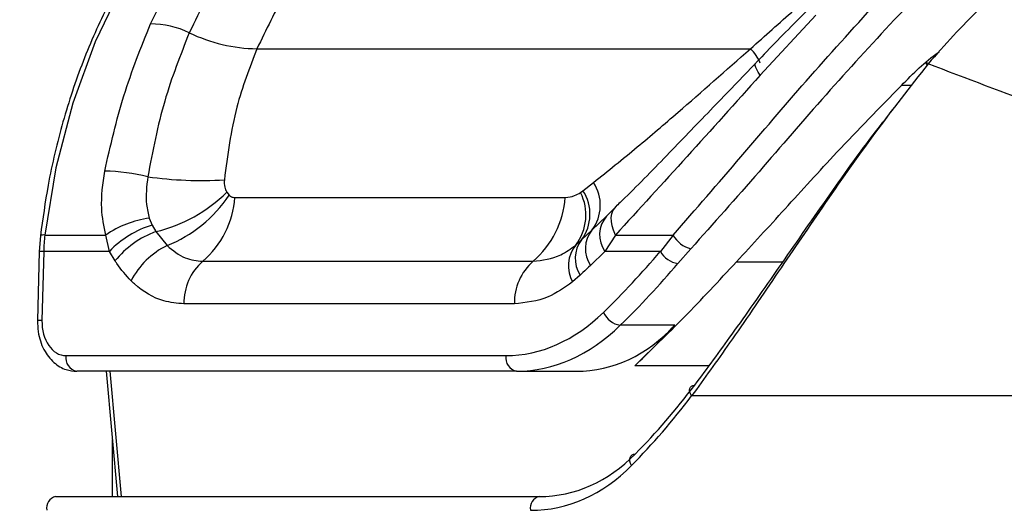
# Paper-space layout '3M DUO In Ground Anchor' of a CAD drawing. Header units: millimetres. Extents: x 10 to 10335, y 20 to 7920.
# Tile 32 of 116: x 3648 to 3687, y 2809 to 2829. Entities that reach past the tile are written whole.
import ezdxf

# ---------------------------------------------------------------- set-up
doc = ezdxf.new("R2010")
doc.units = ezdxf.units.MM
doc.layers.add('COMPONENT_GEOMETRY', color=7, linetype='Continuous')
doc.styles.add('SLDTEXTSTYLE0', font='TXT', dxfattribs={"width": 0.75})
doc.dimstyles.new('SLDDIMSTYLE1', dxfattribs={"dimtxt": 75, "dimasz": 3.302, "dimexe": 0, "dimexo": 0.0625, "dimgap": 18.75, "dimtad": 0, "dimtih": 1, "dimtoh": 1, "dimdec": 0, "dimrnd": 1e-09, "dimzin": 12, "dimdsep": 46, "dimtxsty": 'SLDTEXTSTYLE0', "dimsah": 1, "dimcen": 0.09, "dimadec": 0, "dimazin": 3, "dimtfac": 1, "dimtdec": 0, "dimtofl": 0, "dimtmove": 0, "dimatfit": 3, "dimfxl": 1, "dimfrac": 2, "dimtolj": 1, "dimtzin": 12, "dimarcsym": 0})

# ---------------------------------------------------------------- blocks, each defined once
blk = doc.blocks.new('_D_22')
at = {"layer": 'COMPONENT_GEOMETRY', "color": 7}
for p, q in [((639.005, 3169.172), (6134.314, 3169.172)), ((6131.139, 3169.172), (6131.139, 2114.817)), ((6131.139, 941.399), (6131.139, 1995.754)), ((3715.959, 941.399), (6134.314, 941.399))]:
    blk.add_line(p, q, dxfattribs=at)
for points in [[(6131.139, 3169.172), (6130.631, 3165.87), (6131.647, 3165.87)], [(6131.139, 941.399), (6131.647, 944.701), (6130.631, 944.701)]]:
    blk.add_solid(points, dxfattribs=at)
at = {"layer": 'COMPONENT_GEOMETRY', "color": 7, "insert": (6020.306, 2092.434), "char_height": 75, "attachment_point": 1, "style": 'SLDTEXTSTYLE0'}
blk.add_mtext('2228', dxfattribs=at)

psp = doc.layouts.new('3M DUO In Ground Anchor')

# ---------------------------------------------------------------- linework, layer by layer
at = {"color": 7, "linetype": 'Continuous', "lineweight": 25}
for p, q in [((3679.231, 2829.063), (3677.02, 2826.682)), ((3657.012, 2827.732), (3676.634, 2827.732)), ((3669.879, 2822.019), (3669.975, 2822.089)), ((3669.975, 2822.089), (3670.393, 2822.417)), ((3655.811, 2822.03), (3655.905, 2821.913)), ((3656.133, 2821.823), (3669.27, 2821.823)), ((3670.911, 2821.081), (3671.311, 2821.47)), ((3652.732, 2820.998), (3652.844, 2820.726)), ((3670.331, 2820.523), (3670.911, 2821.081)), ((3652.844, 2820.726), (3652.996, 2820.463)), ((3669.918, 2820.132), (3670.331, 2820.523)), ((3648.402, 2820.298), (3648.358, 2819.669)), ((3648.58, 2820.327), (3650.999, 2820.327)), ((3651.144, 2819.675), (3650.999, 2820.327)), ((3652.996, 2820.463), (3653.438, 2819.908)), ((3669.685, 2819.926), (3669.918, 2820.132)), ((3671.261, 2820.327), (3670.844, 2819.675)), ((3671.261, 2820.327), (3673.56, 2820.327)), ((3673.56, 2820.327), (3673.05, 2819.675)), ((3673.75, 2819.199), (3674.261, 2819.78)), ((3648.358, 2819.669), (3648.29, 2816.926)), ((3648.533, 2819.675), (3648.466, 2816.932)), ((3651.144, 2819.675), (3648.533, 2819.675)), ((3651.369, 2819.297), (3651.144, 2819.675)), ((3670.844, 2819.675), (3670.269, 2819.119)), ((3673.05, 2819.675), (3670.844, 2819.675)), ((3654.857, 2819.283), (3667.993, 2819.283)), ((3669.866, 2818.736), (3669.555, 2818.463)), ((3667.247, 2817.59), (3654.111, 2817.59)), ((3673.621, 2816.741), (3671.457, 2816.741)), ((3649.421, 2815.532), (3666.913, 2815.532)), ((3667.337, 2814.911), (3649.845, 2814.911)), ((3651.013, 2814.911), (3651.472, 2809.931)), ((3667.337, 2814.911), (3669.712, 2814.911)), ((3702.713, 2813.931), (3674.295, 2813.931)), ((3649.008, 2809.931), (3668.241, 2809.931))]:
    psp.add_line(p, q, dxfattribs=at)
at = {"color": 8, "linetype": 'Continuous', "lineweight": 25}
for p, q in [((3683.045, 2826.269), (3682.632, 2826.269)), ((3676.078, 2819.262), (3677.925, 2819.262)), ((3674.982, 2815.129), (3672.03, 2815.129)), ((3651.159, 2814.911), (3651.618, 2809.931)), ((3651.265, 2809.931), (3651.265, 2812.182))]:
    psp.add_line(p, q, dxfattribs=at)
at = {"color": 7, "linetype": 'Continuous', "lineweight": 25, "flags": 128}
for points in [[(3657.734, 2836.933), (3656.009, 2835.681), (3654.408, 2834.136), (3652.954, 2832.323), (3651.67, 2830.27), (3650.575, 2828.007), (3649.686, 2825.571), (3649.018, 2822.997), (3648.58, 2820.327)], [(3683.698, 2827.134), (3683.66, 2827.155), (3683.631, 2827.168), (3683.612, 2827.173), (3683.603, 2827.168), (3683.605, 2827.155), (3683.617, 2827.134), (3683.64, 2827.105), (3683.658, 2827.084)], [(3671.261, 2820.327), (3671.186, 2820.516), (3671.132, 2820.696), (3671.103, 2820.866), (3671.097, 2821.023), (3671.116, 2821.164), (3671.158, 2821.286), (3671.223, 2821.389), (3671.311, 2821.47)], [(3674.295, 2813.931), (3674.25, 2814.009), (3674.222, 2814.086), (3674.211, 2814.159), (3674.219, 2814.223), (3674.245, 2814.278), (3674.288, 2814.32), (3674.346, 2814.347), (3674.417, 2814.36)], [(3671.904, 2811.164), (3671.865, 2811.249), (3671.843, 2811.333), (3671.838, 2811.412), (3671.851, 2811.482), (3671.881, 2811.541), (3671.928, 2811.586), (3671.988, 2811.615), (3672.059, 2811.627)]]:
    psp.add_lwpolyline(points, dxfattribs=at)
at = {"color": 8, "linetype": 'Continuous', "lineweight": 25, "flags": 128}
psp.add_lwpolyline([(3677.02, 2826.682), (3676.944, 2826.8), (3676.886, 2826.904), (3676.846, 2826.994), (3676.825, 2827.068), (3676.823, 2827.125), (3676.84, 2827.164), (3676.843, 2827.167)], dxfattribs=at)
at = {"color": 7, "linetype": 'Continuous', "lineweight": 25}
for centre, radius, start, end in [((3652.738, 2825.008), 3.717, 64.7507, 89.311), ((3657.129, 2834.211), 6.48, 244.3422, 268.9633), ((3650.783, 2814.965), 7.91, 76.1861, 88.7254), ((3654.809, 2837.66), 15.165, 261.8954, 273.4297), ((3668.531, 2821.151), 1.722, 323.7063, 33.0021), ((3669.027, 2821.514), 1.638, 322.7637, 33.4535), ((3651.577, 2826.321), 6.028, 283.6228, 314.6202), ((3651.482, 2824.835), 5.301, 291.6472, 326.5482), ((3652.46, 2822.078), 3.682, 310.6113, 356.0244), ((3665.596, 2822.078), 3.682, 310.6113, 356.0244), ((3668.127, 2821.126), 1.966, 322.4134, 27.0046), ((3653.272, 2817.032), 4.003, 97.7509, 124.5984), ((3671.778, 2820.335), 1.143, 139.2898, 215.2617), ((3654.027, 2816.909), 3.995, 107.2196, 136.184), ((3671.249, 2819.779), 1.181, 140.9757, 213.9524), ((3655.545, 2819.503), 7.013, 173.2554, 178.5931), ((3654.247, 2816.996), 3.685, 109.8399, 141.3621), ((3670.861, 2819.397), 1.195, 142.082, 213.5904), ((3674.526, 2820.843), 1.095, 208.1077, 255.9942), ((3654.826, 2817.064), 3.165, 116.0159, 152.8454), ((3670.712, 2819.098), 1.32, 141.0868, 208.7477), ((3673.886, 2820.15), 0.961, 209.6141, 261.8794), ((3656.303, 2817.635), 2.193, 131.2699, 181.1866), ((3669.44, 2817.635), 2.193, 131.2699, 181.1866), ((3671.592, 2817.61), 0.879, 204.0175, 261.1947), ((3649.956, 2815.442), 0.543, 170.4644, 258.1896), ((3667.448, 2815.442), 0.543, 170.4644, 258.1896), ((3649.108, 2809.48), 0.462, 102.4802, 192.1143), ((3668.341, 2809.48), 0.462, 102.4802, 192.1143)]:
    psp.add_arc(centre, radius, start, end, dxfattribs=at)
at = {"color": 8, "linetype": 'Continuous', "lineweight": 25}
for centre, radius, start, end in [((3675.538, 2826.568), 1.599, 21.8386, 46.7274), ((3648.53, 2820.07), 0.261, 79.0408, 119.2381), ((3648.482, 2818.618), 1.059, 87.2326, 96.7603), ((3648.415, 2815.873), 1.06, 87.2351, 96.7559)]:
    psp.add_arc(centre, radius, start, end, dxfattribs=at)
at = {"color": 7, "linetype": 'Continuous', "lineweight": 25}
for centre, major_axis, ratio, start_param, end_param in [((3654.439, 2851.714), (2.079, 42.156), 0.706247, 3.791069, 3.884624), ((3654.863, 2851.693), (2.079, 42.757), 0.70627, 3.790584, 3.884138), ((3667.145, 2824.932), (0.463, 9.394), 0.706247, 3.176414, 3.791069), ((3649.456, 2816.932), (0.069, 1.399), 0.706247, 1.605618, 3.176414), ((3667.569, 2824.911), (0.463, 9.995), 0.706346, 3.174336, 3.788991), ((3668.789, 2824.911), (-1.8, 9.921), 0.695466, 3.016047, 3.630702), ((3652.952, 2851.693), (-7.703, 42.445), 0.695466, 3.561945, 3.630702), ((3654.499, 2843.931), (-5.311, 38.722), 0.700456, 3.636695, 3.752988), ((3654.147, 2843.883), (-5.313, 39.224), 0.700621, 3.63786, 3.754153), ((3667.524, 2819.931), (-1.414, 9.951), 0.699969, 3.042459, 3.633341), ((3667.172, 2819.883), (-1.416, 10.453), 0.700621, 3.046978, 3.63786)]:
    psp.add_ellipse(centre, major_axis=major_axis, ratio=ratio, start_param=start_param, end_param=end_param, dxfattribs=at)
for points, knots in [([(3657.296, 2836.696), (3657.117, 2836.58), (3656.364, 2836.092), (3655.112, 2835.03), (3653.607, 2833.424), (3652.253, 2831.568), (3651.067, 2829.501), (3650.066, 2827.249), (3649.267, 2824.845), (3648.71, 2822.514), (3648.496, 2820.973), (3648.402, 2820.298)], [0, 0, 0, 0, 0.038526, 0.161568, 0.284864, 0.408418, 0.532131, 0.655925, 0.779745, 0.903563, 1, 1, 1, 1]), ([(3652.782, 2828.725), (3653.41, 2829.982), (3654.443, 2832.052), (3656.324, 2834.42), (3657.53, 2835.483), (3658.139, 2836.02)], [0, 0, 0, 0, 0.433271, 0.71391, 1, 1, 1, 1]), ([(3659.497, 2835.398), (3658.807, 2834.782), (3657.409, 2833.532), (3655.663, 2831.133), (3654.756, 2829.263), (3654.323, 2828.37)], [0, 0, 0, 0, 0.336899, 0.683337, 1, 1, 1, 1]), ([(3661.865, 2834.303), (3661.034, 2833.542), (3659.671, 2832.293), (3658.093, 2829.977), (3657.375, 2828.485), (3657.012, 2827.732)], [0, 0, 0, 0, 0.435994, 0.71534, 1, 1, 1, 1]), ([(3688.965, 2832.88), (3688.183, 2832.703), (3686.617, 2832.347), (3684.3, 2830.812), (3682.957, 2829.489), (3682.349, 2828.889)], [0, 0, 0, 0, 0.352553, 0.706371, 1, 1, 1, 1]), ([(3691.442, 2832.201), (3690.484, 2831.985), (3688.566, 2831.554), (3685.876, 2829.604), (3684.365, 2827.89), (3683.698, 2827.134)], [0, 0, 0, 0, 0.358423, 0.7169, 1, 1, 1, 1]), ([(3673.56, 2820.327), (3674.451, 2821.347), (3676.159, 2823.305), (3678.844, 2826.487), (3680.702, 2828.524), (3681.645, 2829.559)], [0, 0, 0, 0, 0.349022, 0.66958, 1, 1, 1, 1]), ([(3676.634, 2827.732), (3677.21, 2828.248), (3677.865, 2828.835), (3678.528, 2829.416), (3678.608, 2829.485)], [0, 0, 0, 0, 0.879479, 1, 1, 1, 1]), ([(3678.994, 2829.354), (3678.853, 2829.215), (3678.128, 2828.504), (3677.419, 2827.764), (3676.851, 2827.176), (3676.842, 2827.166)], [0, 0, 0, 0, 0.192228, 0.986725, 1, 1, 1, 1]), ([(3650.959, 2822.873), (3651.191, 2823.887), (3651.662, 2825.936), (3652.406, 2827.789), (3652.782, 2828.725)], [0, 0, 0, 0, 0.494604, 1, 1, 1, 1]), ([(3682.349, 2828.889), (3681.437, 2827.897), (3679.585, 2825.881), (3676.898, 2822.739), (3675.157, 2820.786), (3674.261, 2819.78)], [0, 0, 0, 0, 0.3195668, 0.6495312, 1, 1, 1, 1]), ([(3654.323, 2828.37), (3653.97, 2827.48), (3653.255, 2825.677), (3652.867, 2823.665), (3652.671, 2822.646)], [0, 0, 0, 0, 0.493294, 1, 1, 1, 1]), ([(3657.012, 2827.732), (3656.717, 2826.973), (3656.084, 2825.341), (3655.845, 2823.504), (3655.716, 2822.522)], [0, 0, 0, 0, 0.4651, 1, 1, 1, 1]), ([(3670.393, 2822.417), (3670.971, 2822.88), (3672.07, 2823.76), (3674.123, 2825.519), (3675.663, 2826.876), (3676.634, 2827.732)], [0, 0, 0, 0, 0.289895, 0.552414, 1, 1, 1, 1]), ([(3682.632, 2826.269), (3683.104, 2826.751), (3683.591, 2827.25), (3684.13, 2827.603), (3684.148, 2827.615)], [0, 0, 0, 0, 0.966683, 1, 1, 1, 1]), ([(3676.843, 2827.166), (3676.276, 2826.576), (3675.107, 2825.36), (3673.381, 2823.565), (3672.089, 2822.234), (3671.387, 2821.559), (3671.259, 2821.436)], [0, 0, 0, 0, 0.292154, 0.602179, 0.927136, 1, 1, 1, 1]), ([(3683.698, 2827.134), (3682.977, 2826.215), (3681.513, 2824.347), (3679.501, 2821.457), (3677.592, 2818.648), (3675.875, 2816.117), (3674.795, 2814.623), (3674.295, 2813.931)], [0, 0, 0, 0, 0.2033, 0.413176, 0.615251, 0.821702, 1, 1, 1, 1]), ([(3703.039, 2820.254), (3701.347, 2820.822), (3697.961, 2821.956), (3693.047, 2823.672), (3688.255, 2825.398), (3685.218, 2826.555), (3683.698, 2827.134)], [0, 0, 0, 0, 0.249636, 0.499393, 0.749595, 1, 1, 1, 1]), ([(3677.02, 2826.682), (3676.042, 2825.589), (3674.057, 2823.372), (3672.202, 2821.352), (3671.261, 2820.327)], [0, 0, 0, 0, 0.492706, 1, 1, 1, 1]), ([(3676.078, 2819.262), (3676.715, 2819.955), (3677.999, 2821.352), (3680.16, 2823.742), (3681.767, 2825.385), (3682.632, 2826.269)], [0, 0, 0, 0, 0.31219, 0.629835, 1, 1, 1, 1]), ([(3674.417, 2814.36), (3674.911, 2815.025), (3675.965, 2816.444), (3677.656, 2818.878), (3679.519, 2821.551), (3681.065, 2823.755), (3682.03, 2824.975), (3682.292, 2825.306)], [0, 0, 0, 0, 0.206612, 0.440229, 0.678538, 0.912787, 1, 1, 1, 1]), ([(3650.999, 2820.327), (3650.929, 2820.675), (3650.765, 2821.49), (3650.888, 2822.369), (3650.959, 2822.873)], [0, 0, 0, 0, 0.426608, 1, 1, 1, 1]), ([(3652.671, 2822.646), (3652.628, 2822.27), (3652.561, 2821.695), (3652.689, 2821.177), (3652.732, 2820.998)], [0, 0, 0, 0, 0.6552118, 1, 1, 1, 1]), ([(3655.716, 2822.522), (3655.714, 2822.422), (3655.71, 2822.238), (3655.779, 2822.095), (3655.811, 2822.03)], [0, 0, 0, 0, 0.543542, 1, 1, 1, 1]), ([(3655.905, 2821.913), (3655.916, 2821.903), (3655.962, 2821.864), (3656.04, 2821.829), (3656.108, 2821.825), (3656.133, 2821.823)], [0, 0, 0, 0, 0.170024, 0.695982, 1, 1, 1, 1]), ([(3669.27, 2821.823), (3669.272, 2821.823), (3669.395, 2821.823), (3669.604, 2821.859), (3669.8, 2821.973), (3669.879, 2822.019)], [0, 0, 0, 0, 0.012104, 0.6063, 1, 1, 1, 1]), ([(3653.438, 2819.908), (3653.672, 2819.716), (3654.11, 2819.358), (3654.62, 2819.307), (3654.857, 2819.283)], [0, 0, 0, 0, 0.537046, 1, 1, 1, 1]), ([(3667.993, 2819.283), (3668.366, 2819.328), (3668.956, 2819.4), (3669.488, 2819.785), (3669.685, 2819.926)], [0, 0, 0, 0, 0.631475, 1, 1, 1, 1]), ([(3652.01, 2818.508), (3651.812, 2818.724), (3651.586, 2818.969), (3651.392, 2819.262), (3651.369, 2819.297)], [0, 0, 0, 0, 0.878043, 1, 1, 1, 1]), ([(3670.269, 2819.119), (3670.169, 2819.024), (3670.034, 2818.896), (3669.9, 2818.768), (3669.866, 2818.736)], [0, 0, 0, 0, 0.7455515, 1, 1, 1, 1]), ([(3672.03, 2815.129), (3672.68, 2815.755), (3673.989, 2817.016), (3675.379, 2818.51), (3676.078, 2819.262)], [0, 0, 0, 0, 0.4968241, 1, 1, 1, 1]), ([(3654.111, 2817.59), (3653.84, 2817.614), (3653.146, 2817.677), (3652.444, 2818.097), (3652.053, 2818.467), (3652.01, 2818.508)], [0, 0, 0, 0, 0.361897, 0.929068, 1, 1, 1, 1]), ([(3669.555, 2818.463), (3669.237, 2818.239), (3668.508, 2817.726), (3667.702, 2817.639), (3667.247, 2817.59)], [0, 0, 0, 0, 0.435611, 1, 1, 1, 1]), ([(3648.29, 2816.926), (3648.294, 2816.778), (3648.305, 2816.373), (3648.504, 2815.767), (3648.903, 2815.246), (3649.378, 2814.956), (3649.706, 2814.924), (3649.845, 2814.911)], [0, 0, 0, 0, 0.1457193, 0.4006895, 0.6329925, 0.8435467, 1, 1, 1, 1])]:
    psp.add_open_spline(points, degree=3, knots=knots, dxfattribs=at)

# ---------------------------------------------------------------- dimensions: what is measured, and where the dimension line sits
at = {"layer": 'COMPONENT_GEOMETRY', "color": 7}
dim = psp.add_linear_dim(base=(6131.139, 941.399), p1=(637.735, 3169.172), p2=(3714.689, 941.399), angle=90, dimstyle='SLDDIMSTYLE1', dxfattribs=at)
dim.commit()
dim.dimension.update_dxf_attribs({"geometry": '_D_22', "text_midpoint": (6131.139, 2055.285), "dimtype": 160})

doc.saveas('drawing.dxf')
